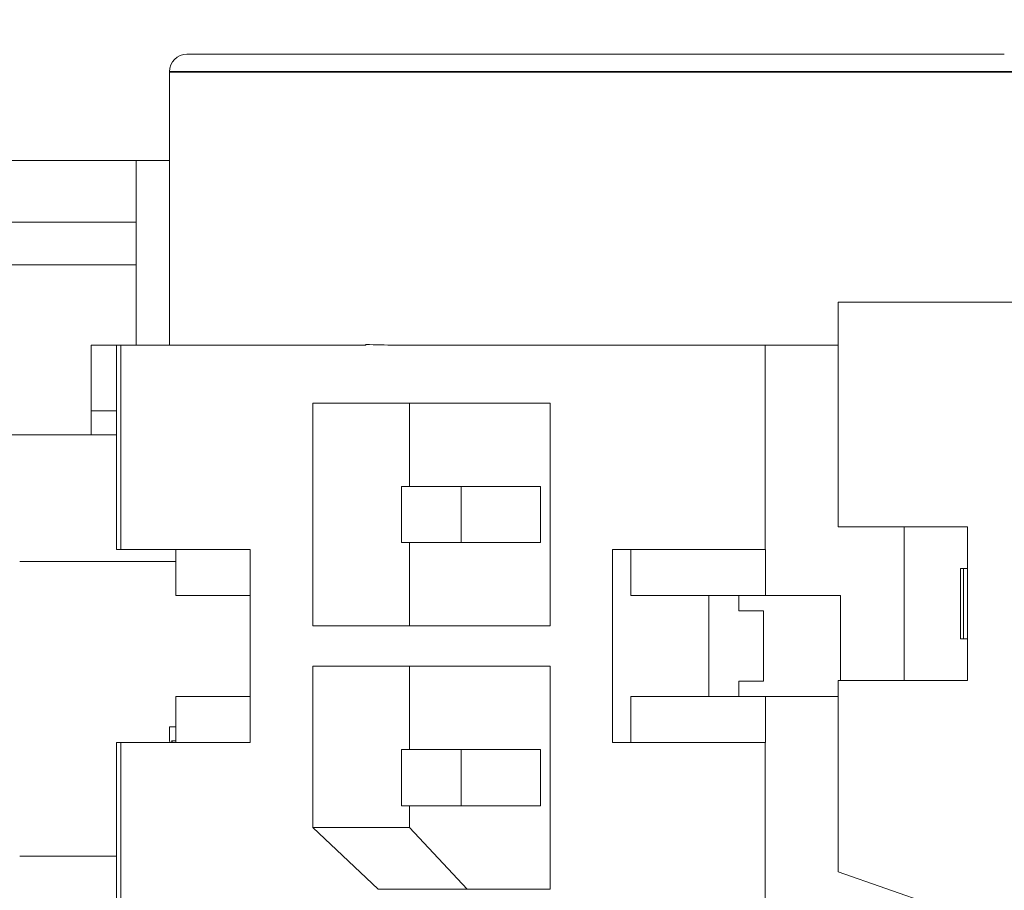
# Model space of a CAD drawing. Header units: millimetres. Extents: x 4 to 1188, y 1 to 840.
# Tile 190 of 256: x 672.67 to 674.16, y 418.26 to 419.58. Entities that reach past the tile are written whole.
import ezdxf

# ---------------------------------------------------------------- set-up
doc = ezdxf.new("R2010")
doc.units = ezdxf.units.MM
doc.layers.add('1', color=7, linetype='Continuous')
doc.styles.add('Arial Unicode MS', font='Arial Unicode MS')
doc.dimstyles.get("Standard").update_dxf_attribs({"dimtxt": 0.18, "dimasz": 0.18, "dimexe": 0.18, "dimexo": 0.0625, "dimgap": 0.09, "dimtad": 0, "dimtih": 1, "dimtoh": 1, "dimdec": 4, "dimzin": 0, "dimdsep": 46, "dimtxsty": 'Standard', "dimcen": 0.09, "dimadec": 0, "dimazin": 0, "dimtfac": 1, "dimtdec": 4, "dimtofl": 0, "dimtmove": 0, "dimatfit": 3, "dimfxl": 0, "dimtolj": 1, "dimtzin": 0, "dimarcsym": 0})

# ---------------------------------------------------------------- blocks, each defined once
blk = doc.blocks.new('_U30')
at = {"layer": '1', "color": 18, "lineweight": 35}
for p, q in [((692.9592, 533.0864), (641.2295, 533.0864)), ((643.2295, 533.0864), (643.2295, 331.7513)), ((725.4264, 331.7513), (641.2295, 331.7513))]:
    blk.add_line(p, q, dxfattribs=at)
at = {"layer": '1', "color": 18, "lineweight": 70}
for points in [[(643.2295, 533.0864), (644.0054, 529.5864), (642.4535, 529.5864)], [(643.2295, 331.7513), (642.4535, 335.2513), (644.0054, 335.2513)]]:
    blk.add_solid(points, dxfattribs=at)
at = {"layer": '1', "color": 18, "linetype": 'Continuous', "lineweight": 13, "insert": (642.7766, 428.0421), "char_height": 3, "attachment_point": 7, "rotation": 90, "line_spacing_factor": 1.047437, "style": 'Arial Unicode MS'}
blk.add_mtext('\\fArial Unicode MS|b0|i0;\\W1.0000;1510', dxfattribs=at)

msp = doc.modelspace()

# ---------------------------------------------------------------- hatches: boundary and pattern name
at = {"layer": '1', "linetype": 'Continuous', "lineweight": 35}
h = msp.add_hatch(dxfattribs=at)
h.set_pattern_fill('ANSI31', color=154, scale=1.55, angle=-2.13e-14, style=0)
h.paths.add_polyline_path([(667.077, 416.5886), (667.077, 416.1886), (664.5495, 416.1886), (664.5495, 416.5886)], flags=0)
edge = h.paths.add_edge_path(flags=0)
edge.add_arc((677.4028, 421.7686), 0.5067, 0, 90, ccw=False)
edge.add_line((677.9095, 421.7686), (677.9095, 420.1886))
edge.add_line((677.9095, 420.1886), (677.5095, 420.1886))
edge.add_line((677.5095, 420.1886), (677.5095, 421.7686))
edge.add_arc((677.4028, 421.7686), 0.1067, 0, 90)
edge.add_line((677.4028, 421.8753), (676.0695, 421.8753))
edge.add_line((676.0695, 421.8753), (676.0695, 422.2753))
edge.add_line((676.0695, 422.2753), (677.4028, 422.2753))
edge = h.paths.add_edge_path(flags=0)
edge.add_arc((657.6161, 421.7686), 0.1067, 90, 180)
edge.add_line((657.5095, 421.7686), (657.5095, 420.1886))
edge.add_line((657.5095, 420.1886), (657.1095, 420.1886))
edge.add_line((657.1095, 420.1886), (657.1095, 421.7686))
edge.add_arc((657.6161, 421.7686), 0.5067, 90, 180, ccw=False)
edge.add_line((657.6161, 422.2753), (658.9495, 422.2753))
edge.add_line((658.9495, 422.2753), (658.9495, 421.8753))
edge.add_line((658.9495, 421.8753), (657.6161, 421.8753))
h.paths.add_polyline_path([(667.9419, 416.1886), (667.9419, 416.5886), (670.4695, 416.5886), (670.4695, 416.1886)], flags=0)
h = msp.add_hatch(dxfattribs=at)
h.set_pattern_fill('ANSI31', color=154, scale=1.55, angle=-2.13e-14, style=0)
h.paths.add_polyline_path([(673.4713, 418.6003), (673.1109, 418.6003), (673.1109, 418.355), (673.2102, 418.2616), (673.4713, 418.2616)], flags=0)
edge = h.paths.add_edge_path(flags=0)
edge.add_spline(control_points=[(673.4965, 418.1056), (673.5074, 418.0297), (673.5215, 417.931), (673.5357, 417.8323)], knot_values=[0, 0, 0, 0, 1, 1, 1, 1], degree=3, periodic=0)
edge.add_spline(control_points=[(673.5357, 417.8323), (673.5352, 417.8147), (673.5282, 417.8038), (673.514, 417.7821), (673.5068, 417.7713), (673.4921, 417.7499), (673.4846, 417.7393), (673.473, 417.7236), (673.4691, 417.7185), (673.4611, 417.7083), (673.457, 417.7032), (673.4516, 417.6981)], knot_values=[0, 0, 0, 0, 0.25, 0.25, 0.5, 0.5, 0.75, 0.75, 0.875, 0.875, 1, 1, 1, 1], degree=3, periodic=0)
edge.add_line((673.4516, 417.6981), (673.3585, 418.1736))
edge.add_line((673.3585, 418.1736), (673.2237, 418.1736))
edge.add_line((673.2237, 418.1736), (673.2237, 417.7406))
edge.add_line((673.6181, 418.1736), (673.7983, 418.2367))
edge.add_line((673.7983, 418.2367), (673.7983, 418.4843))
edge.add_line((673.7983, 418.4843), (673.5664, 418.4843))
edge.add_line((673.5664, 418.4843), (673.5664, 418.7776))
edge.add_line((673.5664, 418.7776), (673.7983, 418.7776))
edge.add_line((673.7983, 418.7776), (673.7983, 419.0883))
edge.add_line((673.7983, 419.0883), (673.2094, 419.0883))
edge.add_line((673.2094, 419.0883), (672.8193, 419.0883))
edge.add_line((672.8193, 419.0883), (672.8193, 418.7776))
edge.add_line((672.8193, 418.7776), (673.0157, 418.7776))
edge.add_line((673.0157, 418.7776), (673.0157, 418.4843))
edge.add_line((673.0157, 418.4843), (672.8193, 418.4843))
edge.add_line((672.8193, 418.4843), (672.8193, 418.2243))
edge.add_line((672.8193, 418.2243), (672.964, 418.1736))
h.paths.add_polyline_path([(673.1109, 418.6616), (673.4713, 418.6616), (673.4713, 419.0003), (673.1109, 419.0003)], flags=0)

# ---------------------------------------------------------------- linework, layer by layer
at = {"layer": '1', "color": 154, "linetype": 'Continuous', "lineweight": 13}
for p, q in [((672.9199, 419.5304), (673.0501, 419.5304)), ((672.9199, 419.5304), (673.0501, 419.5304)), ((673.0501, 419.5304), (673.2467, 419.5304)), ((673.2467, 419.5304), (673.3994, 419.5304)), ((673.4279, 419.5304), (673.3994, 419.5304)), ((673.4733, 419.5304), (673.4729, 419.5304)), ((673.483, 419.5304), (673.4747, 419.5304)), ((673.636, 419.5304), (673.617, 419.5304)), ((673.684, 419.5304), (673.6738, 419.5304)), ((673.7377, 419.5304), (673.6872, 419.5304)), ((673.7465, 419.5304), (673.7377, 419.5304)), ((672.8933, 419.5037), (672.8933, 419.0883)), ((660.1095, 419.3686), (672.8932, 419.3686)), ((672.8428, 419.3686), (672.8428, 419.0883)), ((672.8428, 419.2753), (671.0511, 419.2753)), ((672.8428, 419.2101), (671.0646, 419.2101)), ((673.9091, 419.1533), (674.9639, 419.1533)), ((673.9091, 418.812), (673.9091, 419.1533)), ((674.0393, 419.1533), (673.9091, 419.1533)), ((674.008, 419.1533), (674.081, 419.1533)), ((674.0393, 419.1533), (674.008, 419.1533)), ((674.3002, 419.1533), (674.081, 419.1533)), ((672.7746, 419.0883), (672.7746, 418.9883)), ((672.8126, 419.0883), (672.7746, 419.0883)), ((672.7746, 419.0883), (672.8126, 419.0883)), ((672.8126, 418.7776), (672.8126, 419.0883)), ((673.1199, 419.0883), (672.8126, 419.0883)), ((672.8439, 419.0883), (672.8126, 419.0883)), ((672.8193, 418.7776), (672.8193, 419.0883)), ((672.8193, 419.0883), (673.1918, 419.0883)), ((672.8439, 419.0883), (672.8193, 419.0883)), ((673.1918, 419.0883), (673.1199, 419.0883)), ((673.1918, 419.0883), (673.1918, 419.0895)), ((673.2361, 419.0883), (673.7983, 419.0883)), ((673.3392, 419.0883), (673.2361, 419.0883)), ((673.7167, 419.0883), (673.2594, 419.0883)), ((673.2594, 419.0883), (673.3392, 419.0883)), ((673.7965, 419.0883), (673.7167, 419.0883)), ((673.9091, 419.0883), (673.7965, 419.0883)), ((673.7983, 419.0883), (673.7983, 418.7776)), ((673.7983, 419.0883), (673.9091, 419.0883)), ((673.1109, 419.0003), (673.1109, 418.6616)), ((673.4713, 419.0003), (673.1109, 419.0003)), ((673.2578, 419.0003), (673.2578, 418.8736)), ((673.4713, 418.6616), (673.4713, 419.0003)), ((672.7746, 418.952), (672.7746, 418.9883)), ((672.8126, 418.9883), (672.7746, 418.9883)), ((671.4147, 418.952), (672.8126, 418.952)), ((673.2457, 418.7883), (673.2457, 418.8736)), ((673.2457, 418.8736), (673.3365, 418.8736)), ((673.3768, 418.8736), (673.2457, 418.8736)), ((673.3365, 418.8736), (673.3365, 418.7883)), ((673.457, 418.8736), (673.3365, 418.8736)), ((673.457, 418.8736), (673.3768, 418.8736)), ((673.457, 418.8736), (673.457, 418.7883)), ((674.1056, 418.812), (673.9091, 418.812)), ((674.0092, 418.812), (674.0092, 418.5787)), ((674.1056, 418.5787), (674.1056, 418.812)), ((673.3365, 418.7883), (673.2457, 418.7883)), ((673.2578, 418.7883), (673.2578, 418.6616)), ((673.3365, 418.7883), (673.457, 418.7883)), ((672.8126, 418.7776), (672.8193, 418.7776)), ((673.0157, 418.7776), (672.8193, 418.7776)), ((672.9028, 418.7776), (672.9028, 418.7076)), ((673.0157, 418.4843), (673.0157, 418.7776)), ((673.7983, 418.7776), (673.5664, 418.7776)), ((673.5664, 418.7776), (673.5664, 418.4843)), ((673.5939, 418.7776), (673.5939, 418.7076)), ((673.7983, 418.7776), (673.7987, 418.7776)), ((673.7987, 418.7776), (673.7987, 418.7076)), ((672.6658, 418.7596), (672.9028, 418.7596)), ((674.095, 418.7487), (674.1056, 418.7487)), ((674.095, 418.642), (674.095, 418.7487)), ((674.0996, 418.7487), (674.0996, 418.642)), ((673.0157, 418.7076), (672.9028, 418.7076)), ((673.5939, 418.7076), (673.7987, 418.7076)), ((673.7125, 418.7076), (673.7125, 418.5543)), ((673.758, 418.6843), (673.758, 418.7076)), ((673.7987, 418.7076), (673.9127, 418.7076)), ((673.9127, 418.7076), (673.9127, 418.5787)), ((673.7956, 418.6843), (673.758, 418.6843)), ((673.7956, 418.5776), (673.7956, 418.6843)), ((673.1109, 418.6616), (673.4713, 418.6616)), ((673.2578, 418.6616), (673.1109, 418.6616)), ((673.2578, 418.6616), (673.4713, 418.6616)), ((674.0996, 418.642), (674.095, 418.642)), ((674.1056, 418.642), (674.095, 418.642)), ((674.0996, 418.642), (674.1056, 418.642)), ((673.1109, 418.6003), (673.1109, 418.355)), ((673.4713, 418.6003), (673.1109, 418.6003)), ((673.2578, 418.6003), (673.2578, 418.4737)), ((673.4713, 418.2616), (673.4713, 418.6003)), ((673.7626, 418.5776), (673.758, 418.5776)), ((673.758, 418.5776), (673.7956, 418.5776)), ((673.758, 418.5543), (673.758, 418.5776)), ((673.7626, 418.5776), (673.7956, 418.5776)), ((673.9091, 418.5787), (674.1056, 418.5787)), ((673.9091, 418.288), (673.9091, 418.5787)), ((674.0092, 418.5787), (673.9091, 418.5787)), ((674.1056, 418.5787), (674.0092, 418.5787)), ((672.9028, 418.5543), (673.0157, 418.5543)), ((672.9028, 418.5543), (672.9028, 418.4843)), ((672.9028, 418.5543), (673.0157, 418.5543)), ((673.7987, 418.5543), (673.5939, 418.5543)), ((673.5939, 418.5543), (673.5939, 418.4843)), ((673.5939, 418.5543), (673.7125, 418.5543)), ((673.7125, 418.5543), (673.7626, 418.5543)), ((673.758, 418.5543), (673.9091, 418.5543)), ((673.9091, 418.5543), (673.7987, 418.5543)), ((673.7987, 418.5543), (673.7987, 418.4843)), ((672.8931, 418.4871), (672.8931, 418.508)), ((672.8931, 418.508), (672.9028, 418.508)), ((672.8126, 418.1704), (672.8126, 418.4843)), ((672.8126, 418.4843), (672.9028, 418.4843)), ((672.8126, 418.4843), (672.8439, 418.4843)), ((672.8193, 418.2243), (672.8193, 418.4843)), ((672.8193, 418.4843), (673.0157, 418.4843)), ((672.8439, 418.4843), (672.8193, 418.4843)), ((672.8943, 418.4843), (672.8931, 418.4871)), ((672.8965, 418.4871), (672.9028, 418.4871)), ((672.8977, 418.4843), (672.8965, 418.4871)), ((672.8965, 418.4871), (672.9028, 418.4871)), ((672.9028, 418.4871), (672.9028, 418.4871)), ((672.9028, 418.4871), (672.9028, 418.487)), ((673.0157, 418.4843), (672.9028, 418.4843)), ((673.5664, 418.4843), (673.7983, 418.4843)), ((673.5664, 418.4843), (673.5939, 418.4843)), ((673.5939, 418.4843), (673.7987, 418.4843)), ((673.7983, 418.4843), (673.7983, 418.1056)), ((673.7987, 418.4843), (673.7983, 418.4843)), ((673.2457, 418.4736), (673.3365, 418.4736)), ((673.2457, 418.3883), (673.2457, 418.4736)), ((673.3768, 418.4736), (673.2457, 418.4736)), ((673.3365, 418.4736), (673.3365, 418.3883)), ((673.457, 418.4736), (673.3365, 418.4736)), ((673.457, 418.4736), (673.3768, 418.4736)), ((673.457, 418.4736), (673.457, 418.3883)), ((673.3365, 418.3883), (673.2457, 418.3883)), ((673.2578, 418.3883), (673.2578, 418.355)), ((673.3365, 418.3883), (673.457, 418.3883)), ((673.1109, 418.355), (673.2102, 418.2616)), ((673.2578, 418.355), (673.1109, 418.355)), ((673.2578, 418.355), (673.3455, 418.2616)), ((672.6658, 418.3116), (672.8126, 418.3116)), ((674.0538, 418.2373), (673.9091, 418.288)), ((673.2102, 418.2616), (673.4713, 418.2616)), ((673.2102, 418.2616), (673.3455, 418.2616)), ((673.3455, 418.2616), (673.4713, 418.2616))]:
    msp.add_line(p, q, dxfattribs=at)
at = {"layer": '1', "color": 154, "linetype": 'Continuous', "lineweight": 35}
msp.add_line((672.8933, 419.5037), (674.2266, 419.5037), dxfattribs=at)
at = {"layer": '1', "color": 154, "linetype": 'Continuous', "lineweight": 13}
msp.add_arc((672.9199, 419.5037), 0.0267, 90, 180, dxfattribs=at)
msp.add_ellipse((673.2361, 419.1883), major_axis=(0.2924, 0), ratio=0.34202, start_param=4.560268, end_param=4.712389, dxfattribs=at)
msp.add_open_spline([(674.1613, 419.5304), (674.1608, 419.5304), (674.1597, 419.5304), (674.158, 419.5304), (674.1562, 419.5304), (674.1545, 419.5304), (674.1527, 419.5304), (674.1508, 419.5304), (674.149, 419.5304), (674.1471, 419.5304), (674.1451, 419.5304), (674.1431, 419.5304), (674.1411, 419.5304), (674.1391, 419.5304), (674.137, 419.5304), (674.1349, 419.5304), (674.1328, 419.5304), (674.1306, 419.5304), (674.1284, 419.5304), (674.1262, 419.5304), (674.1239, 419.5304), (674.1216, 419.5304), (674.1193, 419.5304), (674.1169, 419.5304), (674.1145, 419.5304), (674.1121, 419.5304), (674.1097, 419.5304), (674.1072, 419.5304), (674.1047, 419.5304), (674.1021, 419.5304), (674.0995, 419.5304), (674.0969, 419.5304), (674.0894, 419.5304), (674.0752, 419.5304), (674.0517, 419.5304), (674.0217, 419.5304), (673.9875, 419.5304), (673.9509, 419.5304), (673.9142, 419.5304), (673.8756, 419.5304), (673.8447, 419.5304), (673.8167, 419.5304), (673.7877, 419.5304), (673.7525, 419.5304), (673.7172, 419.5304), (673.6866, 419.5304), (673.661, 419.5304), (673.635, 419.5304), (673.6037, 419.5304), (673.5668, 419.5304), (673.5301, 419.5304), (673.4988, 419.5304), (673.4732, 419.5304), (673.4479, 419.5304), (673.4183, 419.5304), (673.3791, 419.5304), (673.3363, 419.5304), (673.304, 419.5304), (673.2759, 419.5304), (673.2542, 419.5304), (673.2308, 419.5304), (673.2108, 419.5304), (673.1919, 419.5304), (673.1731, 419.5304), (673.1548, 419.5304), (673.1414, 419.5304), (673.1324, 419.5304), (673.1274, 419.5304), (673.1224, 419.5304), (673.1173, 419.5304), (673.1121, 419.5304), (673.1068, 419.5304), (673.1014, 419.5304), (673.0959, 419.5304), (673.0903, 419.5304), (673.0847, 419.5304), (673.079, 419.5304), (673.0733, 419.5304), (673.0675, 419.5304), (673.0617, 419.5304), (673.0559, 419.5304), (673.052, 419.5304), (673.0501, 419.5304)], degree=3, knots=[0, 0, 0, 0, 0.003518, 0.007036, 0.010554, 0.014072, 0.01759, 0.021108, 0.024626, 0.028144, 0.031662, 0.03518, 0.038698, 0.042216, 0.045734, 0.049252, 0.05277, 0.056288, 0.059806, 0.063324, 0.066842, 0.07036, 0.073878, 0.077396, 0.080914, 0.084432, 0.08795, 0.091468, 0.094986, 0.098504, 0.102022, 0.10554, 0.109058, 0.131993, 0.159912, 0.192813, 0.230695, 0.263653, 0.296608, 0.329545, 0.362473, 0.372765, 0.396967, 0.431255, 0.454168, 0.47708, 0.499989, 0.511037, 0.534483, 0.568771, 0.591685, 0.614597, 0.637506, 0.647988, 0.670557, 0.703425, 0.736358, 0.769288, 0.779836, 0.804128, 0.822644, 0.838805, 0.855744, 0.872683, 0.889621, 0.90656, 0.911245, 0.916085, 0.921078, 0.926225, 0.931527, 0.936982, 0.942591, 0.948354, 0.954271, 0.960342, 0.966567, 0.972946, 0.979478, 0.986165, 0.993005, 1, 1, 1, 1], dxfattribs=at)
for points in [[(673.5436, 419.5304), (673.4998, 419.5304), (673.483, 419.5304)], [(673.6177, 419.5304), (673.588, 419.5304), (673.5436, 419.5304)], [(673.8005, 419.5304), (673.7889, 419.5304), (673.7898, 419.5304)], [(673.8961, 419.5304), (673.8752, 419.5304), (673.8484, 419.5304)], [(673.9321, 419.5304), (673.9169, 419.5304), (673.8961, 419.5304)], [(673.9608, 419.5304), (673.9473, 419.5304), (673.9321, 419.5304)]]:
    msp.add_open_spline(points, degree=2, dxfattribs=at)

# ---------------------------------------------------------------- dimensions: what is measured, and where the dimension line sits
at = {"layer": '1', "color": 18, "linetype": 'Continuous', "lineweight": 13}
dim = msp.add_linear_dim(base=(643.2295, 331.7513), p1=(728.4268, 533.0864), p2=(726.4264, 331.7513), angle=90, dimstyle='Standard', override={"dimtxt": 3, "dimasz": 3.5, "dimexe": 2, "dimexo": 1, "dimgap": 1.5, "dimtad": 1, "dimtih": 0, "dimtoh": 0, "dimdec": 0, "dimlfac": 7.5, "dimzin": 8, "dimdsep": 44, "dimlunit": 2, "dimtxsty": 'Arial Unicode MS', "dimsah": 1, "dimse1": 0, "dimse2": 0, "dimsd1": 0, "dimsd2": 0, "dimclrd": 18, "dimclre": 18, "dimclrt": 18, "dimtol": 0, "dimtm": -0.1, "dimtfac": 0.666667, "dimtdec": 2, "dimtofl": 1, "dimtmove": 0, "dimtzin": 8, "dimlwd": 35, "dimlwe": 35}, dxfattribs=at)
dim.commit()
dim.dimension.update_dxf_attribs({"geometry": '_U30', "text_midpoint": (643.2295, 432.4188), "dimtype": 160})

doc.saveas('drawing.dxf')
